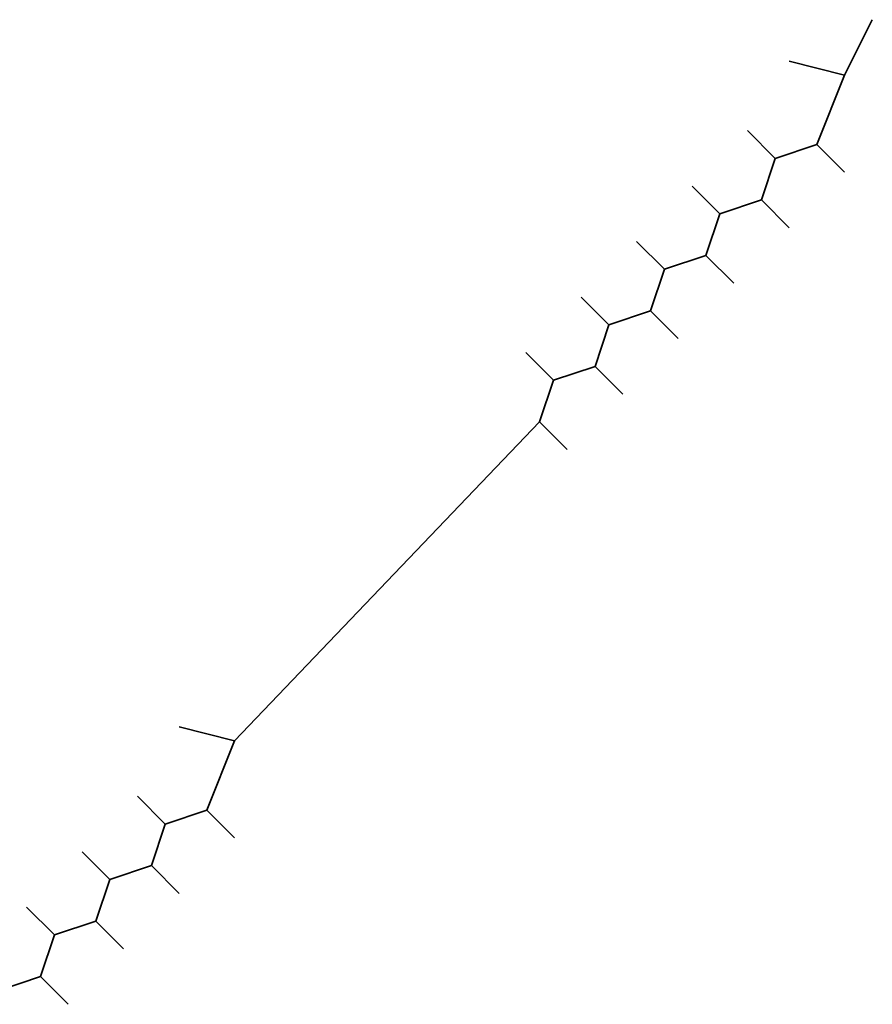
# Model space of a CAD drawing. Header units: metres. Extents: x 157984 to 159055, y 577129 to 578276.
# Tile 39 of 70: x 158184 to 158196, y 577974 to 577988. Entities that reach past the tile are written whole.
import ezdxf

# ---------------------------------------------------------------- set-up
doc = ezdxf.new("R2010")
doc.units = ezdxf.units.M
doc.layers.add('B-OI-KL-BUISLEIDING GEVAARLIJKE INHOUD_VERMILION_0000588401_VECT_16O029485-G', color=6, linetype='Continuous', lineweight=35, true_color=0xff00ff)

msp = doc.modelspace()

# ---------------------------------------------------------------- linework, layer by layer
at = {"layer": 'B-OI-KL-BUISLEIDING GEVAARLIJKE INHOUD_VERMILION_0000588401_VECT_16O029485-G', "flags": 128}
for points in [[(158195.7, 577986.9), (158196.1, 577987.7)], [(158195.7, 577986.9), (158194.9, 577987.1)], [(158195.7, 577986.9), (158195.3, 577985.9)], [(158194.3, 577986.1), (158194.7, 577985.7)], [(158195.3, 577985.9), (158194.7, 577985.7)], [(158195.3, 577985.9), (158195.7, 577985.5)], [(158194.7, 577985.7), (158194.5, 577985.1)], [(158193.5, 577985.3), (158193.9, 577984.9)], [(158194.5, 577985.1), (158193.9, 577984.9)], [(158194.5, 577985.1), (158194.9, 577984.7)], [(158193.9, 577984.9), (158193.7, 577984.3)], [(158192.7, 577984.5), (158193.1, 577984.1)], [(158193.7, 577984.3), (158193.1, 577984.1)], [(158193.7, 577984.3), (158194.1, 577983.9)], [(158193.1, 577984.1), (158192.9, 577983.5)], [(158191.9, 577983.7), (158192.3, 577983.3)], [(158192.9, 577983.5), (158192.3, 577983.3)], [(158192.9, 577983.5), (158193.3, 577983.1)], [(158192.3, 577983.3), (158192.1, 577982.7)], [(158191.1, 577982.9), (158191.5, 577982.5)], [(158192.1, 577982.7), (158191.5, 577982.5)], [(158192.1, 577982.7), (158192.5, 577982.3)], [(158191.5, 577982.5), (158191.3, 577981.9)], [(158191.3, 577981.9), (158186.9, 577977.3)], [(158191.3, 577981.9), (158191.7, 577981.5)], [(158186.9, 577977.3), (158186.1, 577977.5)], [(158186.9, 577977.3), (158186.5, 577976.3)], [(158185.5, 577976.5), (158185.9, 577976.1)], [(158186.5, 577976.3), (158185.9, 577976.1)], [(158186.5, 577976.3), (158186.9, 577975.9)], [(158185.9, 577976.1), (158185.7, 577975.5)], [(158184.7, 577975.7), (158185.1, 577975.3)], [(158185.7, 577975.5), (158185.1, 577975.3)], [(158185.7, 577975.5), (158186.1, 577975.1)], [(158185.1, 577975.3), (158184.9, 577974.7)], [(158183.9, 577974.9), (158184.3, 577974.5)], [(158184.9, 577974.7), (158184.3, 577974.5)], [(158184.9, 577974.7), (158185.3, 577974.3)], [(158184.3, 577974.5), (158184.1, 577973.9)], [(158184.1, 577973.9), (158183.5, 577973.7)], [(158184.1, 577973.9), (158184.5, 577973.5)]]:
    msp.add_lwpolyline(points, dxfattribs=at)

doc.saveas('drawing.dxf')
